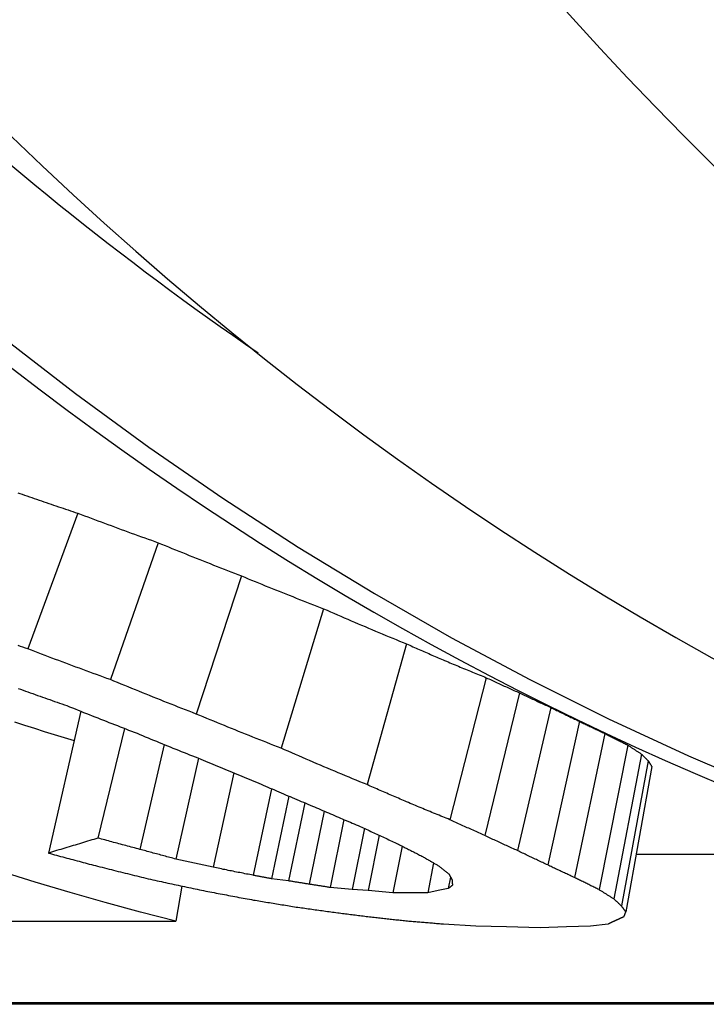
# Model space of a CAD drawing. Header units: millimetres. Extents: x 77 to 356, y 54 to 383.
# Tile 17 of 24: x 137.75 to 140.06, y 336.26 to 339.57. Entities that reach past the tile are written whole.
import ezdxf

# ---------------------------------------------------------------- set-up
doc = ezdxf.new("R2010")
doc.units = ezdxf.units.MM
doc.layers.add('Detail', color=2, linetype='Continuous')

msp = doc.modelspace()

# ---------------------------------------------------------------- linework, layer by layer
at = {"layer": 'Detail'}
for p, q in [((137.9484, 337.9074), (137.781, 337.4511)), ((138.2185, 337.8081), (138.0582, 337.348)), ((138.4983, 337.6968), (138.3464, 337.2324)), ((138.7747, 337.5862), (138.6317, 337.1177)), ((139.0534, 337.4681), (138.9206, 336.9952)), ((139.321, 337.3546), (139.199, 336.8773)), ((139.433, 337.3035), (139.3161, 336.8242)), ((137.9593, 337.2416), (137.8497, 336.7652)), ((139.5376, 337.2546), (139.426, 336.7735)), ((139.6341, 337.2079), (139.5278, 336.7251)), ((138.1055, 337.1841), (138.0164, 336.8156)), ((139.7193, 337.1672), (139.6178, 336.6828)), ((138.2391, 337.13), (138.157, 336.7777)), ((139.7968, 337.1282), (139.7001, 336.6424)), ((139.8426, 337.0979), (139.7498, 336.6109)), ((138.3544, 337.0838), (138.2781, 336.7449)), ((139.8656, 337.0751), (139.7759, 336.5873)), ((138.4727, 337.0345), (138.4034, 336.7174)), ((139.8772, 337.0562), (139.7902, 336.5676)), ((138.5996, 336.9815), (138.538, 336.6904)), ((138.6575, 336.9567), (138.5995, 336.679)), ((138.7111, 336.9341), (138.6568, 336.6716)), ((138.7767, 336.9061), (138.7266, 336.6605)), ((138.8422, 336.8781), (138.7963, 336.6496)), ((138.9116, 336.8484), (138.8706, 336.6424)), ((138.9616, 336.8249), (138.9247, 336.6389)), ((139.0381, 336.7887), (139.0073, 336.6317)), ((139.8248, 336.7614), (140.726, 336.7614)), ((139.1443, 336.7318), (139.1246, 336.6317)), ((138.6568, 336.6716), (138.5995, 336.679)), ((139.2013, 336.6846), (139.1936, 336.6461)), ((138.2984, 336.6543), (138.2785, 336.5362)), ((138.8706, 336.6424), (138.7963, 336.6496)), ((138.9247, 336.6389), (138.8706, 336.6424)), ((139.0073, 336.6317), (138.9247, 336.6389)), ((139.066, 336.6317), (139.0073, 336.6317)), ((139.1246, 336.6317), (139.066, 336.6317)), ((139.1591, 336.6389), (139.1246, 336.6317)), ((139.1936, 336.6461), (139.1591, 336.6389)), ((137.5327, 336.5362), (138.2785, 336.5362)), ((139.1776, 336.5271), (139.2858, 336.5211)), ((139.2858, 336.5211), (139.3897, 336.5182)), ((139.3897, 336.5182), (139.5027, 336.5152)), ((139.5027, 336.5152), (139.5908, 336.5182)), ((139.5908, 336.5182), (139.6712, 336.5211)), ((139.6712, 336.5211), (139.7305, 336.5271)), ((143.3606, 336.2617), (131.5587, 336.2617)), ((143.3631, 336.2569), (131.6116, 336.2569))]:
    msp.add_line(p, q, dxfattribs=at)
at = {"layer": 'Detail', "flags": 128}
for points in [[(136.9989, 339.1038), (137.2281, 338.894), (137.4616, 338.6916), (137.6994, 338.4967), (137.9412, 338.3093), (138.1869, 338.1297), (138.4363, 337.9577), (138.6892, 337.7935), (138.9454, 337.6372), (139.2048, 337.4889), (139.4672, 337.3486), (139.7324, 337.2164), (140.0003, 337.0923), (140.2706, 336.9765)], [(137.7466, 337.9759), (137.7533, 337.9738)], [(137.7533, 337.9738), (137.7614, 337.971), (137.7696, 337.9682), (137.7777, 337.9654), (137.7858, 337.9626), (137.7939, 337.9598), (137.802, 337.9571), (137.8101, 337.9543), (137.8183, 337.9515), (137.8264, 337.9487), (137.8345, 337.9459), (137.8426, 337.9432), (137.8508, 337.9404), (137.8589, 337.9376), (137.867, 337.9349), (137.8752, 337.9321), (137.8833, 337.9293), (137.8914, 337.9266), (137.8996, 337.9238), (137.9077, 337.9211), (137.9158, 337.9184), (137.924, 337.9156), (137.9321, 337.9129), (137.9402, 337.9101), (137.9484, 337.9074)], [(137.9484, 337.9074), (137.9596, 337.9032), (137.9708, 337.899), (137.9821, 337.8948), (137.9933, 337.8906), (138.0045, 337.8864), (138.0158, 337.8822), (138.027, 337.878), (138.0383, 337.8738), (138.0495, 337.8697), (138.0608, 337.8655), (138.072, 337.8613), (138.0833, 337.8572), (138.0945, 337.8531), (138.1058, 337.8489), (138.117, 337.8448), (138.1283, 337.8407), (138.1396, 337.8366), (138.1508, 337.8325), (138.1621, 337.8284), (138.1734, 337.8243), (138.1847, 337.8203), (138.196, 337.8162), (138.2072, 337.8121), (138.2185, 337.8081)], [(138.2185, 337.8081), (138.2301, 337.8033), (138.2418, 337.7986), (138.2534, 337.7938), (138.265, 337.7891), (138.2766, 337.7844), (138.2883, 337.7797), (138.2999, 337.775), (138.3116, 337.7703), (138.3232, 337.7656), (138.3349, 337.761), (138.3465, 337.7563), (138.3582, 337.7517), (138.3698, 337.747), (138.3815, 337.7424), (138.3932, 337.7378), (138.4048, 337.7332), (138.4165, 337.7286), (138.4282, 337.724), (138.4399, 337.7195), (138.4515, 337.7149), (138.4632, 337.7104), (138.4749, 337.7058), (138.4866, 337.7013), (138.4983, 337.6968)], [(138.4983, 337.6968), (138.5098, 337.692), (138.5213, 337.6873), (138.5328, 337.6826), (138.5442, 337.6779), (138.5557, 337.6732), (138.5672, 337.6685), (138.5787, 337.6638), (138.5902, 337.6592), (138.6017, 337.6545), (138.6132, 337.6499), (138.6247, 337.6453), (138.6363, 337.6407), (138.6478, 337.6361), (138.6593, 337.6315), (138.6708, 337.6269), (138.6824, 337.6223), (138.6939, 337.6178), (138.7054, 337.6132), (138.717, 337.6087), (138.7285, 337.6042), (138.7401, 337.5997), (138.7516, 337.5952), (138.7632, 337.5907), (138.7747, 337.5862)], [(138.7747, 337.5862), (138.7863, 337.5811), (138.7979, 337.5761), (138.8094, 337.571), (138.821, 337.5659), (138.8326, 337.5609), (138.8442, 337.5559), (138.8557, 337.5509), (138.8673, 337.5459), (138.8789, 337.5409), (138.8905, 337.536), (138.9021, 337.531), (138.9137, 337.5261), (138.9253, 337.5212), (138.937, 337.5163), (138.9486, 337.5114), (138.9602, 337.5065), (138.9718, 337.5017), (138.9835, 337.4968), (138.9951, 337.492), (139.0068, 337.4872), (139.0184, 337.4824), (139.0301, 337.4777), (139.0417, 337.4729), (139.0534, 337.4681)], [(137.781, 337.4511), (137.7727, 337.4539), (137.7643, 337.4567), (137.756, 337.4596), (137.7477, 337.4624)], [(139.0534, 337.4681), (139.0587, 337.4658), (139.064, 337.4634), (139.0693, 337.4611), (139.0747, 337.4587), (139.08, 337.4564), (139.0853, 337.454), (139.0906, 337.4517), (139.096, 337.4493), (139.1013, 337.447), (139.1066, 337.4447), (139.1119, 337.4423), (139.1173, 337.44), (139.1226, 337.4377), (139.1279, 337.4354), (139.1333, 337.433), (139.1386, 337.4307), (139.1439, 337.4284), (139.1493, 337.4261), (139.1546, 337.4238), (139.1599, 337.4215), (139.1653, 337.4193), (139.1706, 337.417), (139.1759, 337.4147), (139.1813, 337.4124)], [(138.0582, 337.348), (138.0466, 337.3522), (138.035, 337.3564), (138.0235, 337.3606), (138.0119, 337.3648), (138.0003, 337.3691), (137.9888, 337.3733), (137.9772, 337.3776), (137.9656, 337.3818), (137.9541, 337.3861), (137.9425, 337.3904), (137.931, 337.3947), (137.9194, 337.399), (137.9079, 337.4033), (137.8963, 337.4076), (137.8848, 337.4119), (137.8732, 337.4162), (137.8617, 337.4205), (137.8502, 337.4249), (137.8386, 337.4292), (137.8271, 337.4336), (137.8156, 337.4379), (137.804, 337.4423), (137.7925, 337.4467), (137.781, 337.4511)], [(139.1813, 337.4124), (139.1871, 337.4099), (139.1929, 337.4075), (139.1987, 337.405), (139.2045, 337.4026), (139.2103, 337.4001), (139.2162, 337.3977), (139.222, 337.3953), (139.2278, 337.3928), (139.2336, 337.3904), (139.2394, 337.388), (139.2452, 337.3856), (139.2511, 337.3832), (139.2569, 337.3808), (139.2627, 337.3784), (139.2685, 337.376), (139.2744, 337.3736), (139.2802, 337.3712), (139.286, 337.3688), (139.2919, 337.3664), (139.2977, 337.364), (139.3035, 337.3617), (139.3094, 337.3593), (139.3152, 337.3569), (139.321, 337.3546)], [(138.3464, 337.2324), (138.3343, 337.2371), (138.3223, 337.2418), (138.3102, 337.2465), (138.2982, 337.2513), (138.2862, 337.256), (138.2741, 337.2607), (138.2621, 337.2655), (138.2501, 337.2703), (138.2381, 337.275), (138.2261, 337.2798), (138.214, 337.2846), (138.202, 337.2894), (138.19, 337.2942), (138.178, 337.2991), (138.166, 337.3039), (138.154, 337.3088), (138.142, 337.3136), (138.1301, 337.3185), (138.1181, 337.3234), (138.1061, 337.3283), (138.0941, 337.3332), (138.0821, 337.3381), (138.0702, 337.343), (138.0582, 337.348)], [(139.321, 337.3546), (139.3257, 337.3524), (139.3303, 337.3502), (139.335, 337.3481), (139.3396, 337.3459), (139.3443, 337.3437), (139.349, 337.3416), (139.3536, 337.3394), (139.3583, 337.3373), (139.3629, 337.3352), (139.3676, 337.333), (139.3723, 337.3309), (139.3769, 337.3287), (139.3816, 337.3266), (139.3863, 337.3245), (139.3909, 337.3224), (139.3956, 337.3203), (139.4003, 337.3181), (139.4049, 337.316), (139.4096, 337.3139), (139.4143, 337.3118), (139.419, 337.3097), (139.4236, 337.3076), (139.4283, 337.3055), (139.433, 337.3035)], [(137.7482, 337.3185), (137.7564, 337.3156), (137.7645, 337.3127), (137.7727, 337.3098), (137.7809, 337.3069), (137.789, 337.3039), (137.7972, 337.301), (137.8054, 337.2981), (137.8135, 337.2952), (137.8217, 337.2923), (137.8299, 337.2894), (137.838, 337.2866), (137.8462, 337.2837), (137.8544, 337.2808), (137.8626, 337.2779), (137.8708, 337.275), (137.8789, 337.2722), (137.8871, 337.2693), (137.8953, 337.2665), (137.9035, 337.2636), (137.9117, 337.2607)], [(139.433, 337.3035), (139.4373, 337.3014), (139.4417, 337.2993), (139.446, 337.2972), (139.4504, 337.2952), (139.4547, 337.2931), (139.4591, 337.291), (139.4634, 337.289), (139.4678, 337.2869), (139.4722, 337.2849), (139.4765, 337.2828), (139.4809, 337.2808), (139.4852, 337.2787), (139.4896, 337.2767), (139.4939, 337.2747), (139.4983, 337.2726), (139.5027, 337.2706), (139.507, 337.2686), (139.5114, 337.2666), (139.5158, 337.2646), (139.5201, 337.2626), (139.5245, 337.2606), (139.5289, 337.2586), (139.5332, 337.2566), (139.5376, 337.2546)], [(137.9117, 337.2607), (137.9211, 337.2569), (137.9305, 337.2531), (137.9399, 337.2494), (137.9494, 337.2456), (137.9588, 337.2418), (137.9682, 337.238), (137.9777, 337.2343), (137.9871, 337.2305), (137.9966, 337.2268), (138.006, 337.223), (138.0155, 337.2193), (138.0249, 337.2156), (138.0344, 337.2119), (138.0438, 337.2082), (138.0533, 337.2045), (138.0627, 337.2008), (138.0722, 337.1971), (138.0816, 337.1934), (138.0911, 337.1897), (138.1006, 337.186), (138.11, 337.1824), (138.1195, 337.1787), (138.129, 337.1751), (138.1385, 337.1714)], [(138.6317, 337.1177), (138.6197, 337.1224), (138.6078, 337.127), (138.5959, 337.1317), (138.584, 337.1364), (138.5721, 337.1411), (138.5601, 337.1458), (138.5482, 337.1505), (138.5363, 337.1552), (138.5244, 337.1599), (138.5125, 337.1647), (138.5006, 337.1694), (138.4888, 337.1742), (138.4769, 337.179), (138.465, 337.1838), (138.4531, 337.1886), (138.4412, 337.1934), (138.4294, 337.1983), (138.4175, 337.2031), (138.4056, 337.208), (138.3938, 337.2128), (138.3819, 337.2177), (138.3701, 337.2226), (138.3582, 337.2275), (138.3464, 337.2324)], [(139.5376, 337.2546), (139.5416, 337.2526), (139.5456, 337.2506), (139.5496, 337.2486), (139.5537, 337.2466), (139.5577, 337.2447), (139.5617, 337.2427), (139.5657, 337.2407), (139.5697, 337.2388), (139.5737, 337.2368), (139.5778, 337.2348), (139.5818, 337.2329), (139.5858, 337.231), (139.5898, 337.229), (139.5939, 337.2271), (139.5979, 337.2251), (139.6019, 337.2232), (139.6059, 337.2213), (139.61, 337.2194), (139.614, 337.2174), (139.618, 337.2155), (139.6221, 337.2136), (139.6261, 337.2117), (139.6301, 337.2098), (139.6341, 337.2079)], [(137.7357, 337.2062), (137.7691, 337.1954), (137.8026, 337.1847), (137.8361, 337.1741), (137.8696, 337.1636), (137.9031, 337.1533), (137.9367, 337.1431)], [(139.6341, 337.2079), (139.6377, 337.2062), (139.6412, 337.2044), (139.6448, 337.2027), (139.6483, 337.201), (139.6519, 337.1993), (139.6554, 337.1976), (139.659, 337.1958), (139.6625, 337.1941), (139.666, 337.1924), (139.6696, 337.1907), (139.6731, 337.189), (139.6767, 337.1873), (139.6802, 337.1856), (139.6838, 337.1839), (139.6873, 337.1822), (139.6909, 337.1806), (139.6944, 337.1789), (139.698, 337.1772), (139.7016, 337.1755), (139.7051, 337.1739), (139.7087, 337.1722), (139.7122, 337.1705), (139.7158, 337.1689), (139.7193, 337.1672)], [(138.1385, 337.1714), (138.1477, 337.1676), (138.157, 337.1637), (138.1663, 337.1599), (138.1755, 337.156), (138.1848, 337.1522), (138.1941, 337.1484), (138.2034, 337.1446), (138.2127, 337.1408), (138.222, 337.137), (138.2312, 337.1332), (138.2405, 337.1294), (138.2498, 337.1257), (138.2591, 337.1219), (138.2684, 337.1181), (138.2777, 337.1144), (138.287, 337.1107), (138.2963, 337.1069), (138.3056, 337.1032), (138.3149, 337.0995), (138.3243, 337.0958), (138.3336, 337.0921), (138.3429, 337.0884), (138.3522, 337.0847), (138.3615, 337.081)], [(139.7193, 337.1672), (139.7226, 337.1655), (139.7258, 337.1639), (139.729, 337.1622), (139.7322, 337.1606), (139.7354, 337.1589), (139.7387, 337.1573), (139.7419, 337.1556), (139.7451, 337.154), (139.7483, 337.1524), (139.7516, 337.1507), (139.7548, 337.1491), (139.758, 337.1475), (139.7612, 337.1459), (139.7645, 337.1442), (139.7677, 337.1426), (139.7709, 337.141), (139.7742, 337.1394), (139.7774, 337.1378), (139.7806, 337.1362), (139.7839, 337.1346), (139.7871, 337.133), (139.7903, 337.1314), (139.7936, 337.1298), (139.7968, 337.1282)], [(139.7968, 337.1282), (139.7987, 337.127), (139.8006, 337.1257), (139.8025, 337.1244), (139.8044, 337.1231), (139.8063, 337.1218), (139.8082, 337.1205), (139.8101, 337.1193), (139.812, 337.118), (139.8139, 337.1167), (139.8158, 337.1155), (139.8177, 337.1142), (139.8197, 337.1129), (139.8216, 337.1117), (139.8235, 337.1104), (139.8254, 337.1091), (139.8273, 337.1079), (139.8292, 337.1066), (139.8311, 337.1054), (139.833, 337.1041), (139.8349, 337.1029), (139.8368, 337.1016), (139.8387, 337.1004), (139.8406, 337.0992), (139.8426, 337.0979)], [(138.9206, 336.9952), (138.9085, 337.0001), (138.8964, 337.005), (138.8843, 337.01), (138.8722, 337.015), (138.8602, 337.0199), (138.8481, 337.025), (138.836, 337.03), (138.824, 337.035), (138.8119, 337.0401), (138.7999, 337.0451), (138.7878, 337.0502), (138.7758, 337.0553), (138.7638, 337.0604), (138.7517, 337.0656), (138.7397, 337.0707), (138.7277, 337.0759), (138.7157, 337.081), (138.7036, 337.0862), (138.6916, 337.0914), (138.6796, 337.0967), (138.6676, 337.1019), (138.6556, 337.1072), (138.6437, 337.1124), (138.6317, 337.1177)], [(139.8426, 337.0979), (139.8435, 337.097), (139.8445, 337.096), (139.8454, 337.095), (139.8464, 337.0941), (139.8473, 337.0931), (139.8483, 337.0922), (139.8493, 337.0912), (139.8502, 337.0902), (139.8512, 337.0893), (139.8521, 337.0883), (139.8531, 337.0874), (139.854, 337.0864), (139.855, 337.0855), (139.856, 337.0845), (139.8569, 337.0836), (139.8579, 337.0826), (139.8588, 337.0817), (139.8598, 337.0808), (139.8608, 337.0798), (139.8617, 337.0789), (139.8627, 337.0779), (139.8637, 337.077), (139.8646, 337.0761), (139.8656, 337.0751)], [(138.3615, 337.081), (138.3696, 337.0776), (138.3778, 337.0741), (138.3859, 337.0707), (138.394, 337.0673), (138.4021, 337.0638), (138.4102, 337.0604), (138.4184, 337.057), (138.4265, 337.0536), (138.4346, 337.0502), (138.4427, 337.0469), (138.4509, 337.0435), (138.459, 337.0401), (138.4672, 337.0367), (138.4753, 337.0334), (138.4834, 337.03), (138.4916, 337.0267), (138.4997, 337.0234), (138.5079, 337.02), (138.516, 337.0167), (138.5242, 337.0134), (138.5323, 337.0101), (138.5405, 337.0068), (138.5486, 337.0035), (138.5568, 337.0002)], [(139.8656, 337.0751), (139.8661, 337.0743), (139.8665, 337.0735), (139.867, 337.0727), (139.8675, 337.0719), (139.868, 337.0711), (139.8685, 337.0703), (139.869, 337.0695), (139.8695, 337.0688), (139.8699, 337.068), (139.8704, 337.0672), (139.8709, 337.0664), (139.8714, 337.0656), (139.8719, 337.0648), (139.8724, 337.064), (139.8729, 337.0632), (139.8733, 337.0624), (139.8738, 337.0616), (139.8743, 337.0609), (139.8748, 337.0601), (139.8753, 337.0593), (139.8758, 337.0585), (139.8763, 337.0577), (139.8767, 337.0569), (139.8772, 337.0562)], [(138.5568, 337.0002), (138.5643, 336.9969), (138.5718, 336.9936), (138.5793, 336.9904), (138.5868, 336.9871), (138.5943, 336.9838), (138.6018, 336.9806), (138.6093, 336.9773), (138.6168, 336.9741), (138.6243, 336.9709), (138.6318, 336.9676), (138.6393, 336.9644), (138.6468, 336.9612), (138.6544, 336.958), (138.6619, 336.9548), (138.6694, 336.9516), (138.6769, 336.9484), (138.6845, 336.9453), (138.692, 336.9421), (138.6995, 336.9389), (138.707, 336.9358), (138.7146, 336.9326), (138.7221, 336.9295), (138.7296, 336.9264), (138.7372, 336.9233)], [(139.0536, 336.9373), (139.0481, 336.9397), (139.0425, 336.942), (139.037, 336.9444), (139.0314, 336.9468), (139.0259, 336.9492), (139.0203, 336.9516), (139.0148, 336.9539), (139.0092, 336.9563), (139.0037, 336.9587), (138.9981, 336.9611), (138.9926, 336.9635), (138.987, 336.966), (138.9815, 336.9684), (138.9759, 336.9708), (138.9704, 336.9732), (138.9649, 336.9756), (138.9593, 336.9781), (138.9538, 336.9805), (138.9482, 336.9829), (138.9427, 336.9854), (138.9372, 336.9878), (138.9316, 336.9903), (138.9261, 336.9927), (138.9206, 336.9952)], [(139.199, 336.8773), (139.1929, 336.8797), (139.1868, 336.8822), (139.1808, 336.8847), (139.1747, 336.8871), (139.1686, 336.8896), (139.1626, 336.892), (139.1565, 336.8945), (139.1504, 336.897), (139.1444, 336.8995), (139.1383, 336.902), (139.1323, 336.9045), (139.1262, 336.907), (139.1202, 336.9095), (139.1141, 336.912), (139.1081, 336.9145), (139.102, 336.917), (139.0959, 336.9195), (139.0899, 336.9221), (139.0839, 336.9246), (139.0778, 336.9271), (139.0718, 336.9297), (139.0657, 336.9322), (139.0597, 336.9348), (139.0536, 336.9373)], [(138.7372, 336.9233), (138.7439, 336.9203), (138.7505, 336.9174), (138.7572, 336.9145), (138.7639, 336.9116), (138.7706, 336.9087), (138.7773, 336.9058), (138.784, 336.903), (138.7907, 336.9001), (138.7973, 336.8972), (138.804, 336.8943), (138.8107, 336.8915), (138.8174, 336.8886), (138.8241, 336.8858), (138.8308, 336.883), (138.8375, 336.8801), (138.8442, 336.8773), (138.8509, 336.8745), (138.8577, 336.8717), (138.8644, 336.8689), (138.8711, 336.8661), (138.8778, 336.8633), (138.8845, 336.8605), (138.8912, 336.8577), (138.8979, 336.8549)], [(139.3161, 336.8242), (139.3113, 336.8264), (139.3064, 336.8286), (139.3015, 336.8307), (139.2966, 336.8329), (139.2917, 336.8351), (139.2868, 336.8373), (139.2819, 336.8395), (139.277, 336.8417), (139.2721, 336.8439), (139.2673, 336.8461), (139.2624, 336.8483), (139.2575, 336.8505), (139.2526, 336.8527), (139.2477, 336.8549), (139.2428, 336.8571), (139.238, 336.8594), (139.2331, 336.8616), (139.2282, 336.8638), (139.2233, 336.8661), (139.2185, 336.8683), (139.2136, 336.8705), (139.2087, 336.8728), (139.2038, 336.875), (139.199, 336.8773)], [(138.8979, 336.8549), (138.903, 336.8525), (138.908, 336.8501), (138.913, 336.8477), (138.918, 336.8454), (138.9231, 336.843), (138.9281, 336.8406), (138.9331, 336.8382), (138.9382, 336.8359), (138.9432, 336.8335), (138.9482, 336.8311), (138.9533, 336.8288), (138.9583, 336.8265), (138.9633, 336.8241), (138.9684, 336.8218), (138.9734, 336.8194), (138.9785, 336.8171), (138.9835, 336.8148), (138.9885, 336.8125), (138.9936, 336.8102), (138.9986, 336.8078), (139.0037, 336.8055), (139.0087, 336.8032), (139.0138, 336.8009), (139.0188, 336.7987)], [(138.0164, 336.8156), (138.0094, 336.8134), (138.0025, 336.8113), (137.9955, 336.8092), (137.9886, 336.807), (137.9816, 336.8049), (137.9747, 336.8028), (137.9677, 336.8007), (137.9608, 336.7985), (137.9538, 336.7964), (137.9469, 336.7943), (137.9399, 336.7922), (137.933, 336.7901), (137.926, 336.788), (137.9191, 336.7859), (137.9122, 336.7838), (137.9052, 336.7818), (137.8983, 336.7797), (137.8913, 336.7776), (137.8844, 336.7755), (137.8775, 336.7735), (137.8705, 336.7714), (137.8636, 336.7693), (137.8567, 336.7673), (137.8497, 336.7652)], [(138.157, 336.7777), (138.1512, 336.7793), (138.1453, 336.7808), (138.1394, 336.7824), (138.1336, 336.7839), (138.1277, 336.7855), (138.1218, 336.7871), (138.116, 336.7886), (138.1101, 336.7902), (138.1043, 336.7918), (138.0984, 336.7933), (138.0925, 336.7949), (138.0867, 336.7965), (138.0808, 336.7981), (138.075, 336.7997), (138.0691, 336.8012), (138.0632, 336.8028), (138.0574, 336.8044), (138.0515, 336.806), (138.0457, 336.8076), (138.0398, 336.8092), (138.034, 336.8108), (138.0281, 336.8124), (138.0223, 336.814), (138.0164, 336.8156)], [(139.0188, 336.7987), (139.0226, 336.7967), (139.0263, 336.7948), (139.03, 336.7928), (139.0338, 336.7909), (139.0375, 336.789), (139.0412, 336.7871), (139.045, 336.7851), (139.0487, 336.7832), (139.0524, 336.7813), (139.0562, 336.7794), (139.0599, 336.7775), (139.0636, 336.7756), (139.0674, 336.7737), (139.0711, 336.7718), (139.0749, 336.7699), (139.0786, 336.768), (139.0824, 336.7661), (139.0861, 336.7643), (139.0898, 336.7624), (139.0936, 336.7605), (139.0973, 336.7586), (139.1011, 336.7568), (139.1048, 336.7549), (139.1086, 336.753)], [(139.426, 336.7735), (139.4214, 336.7756), (139.4168, 336.7776), (139.4122, 336.7797), (139.4076, 336.7818), (139.403, 336.7839), (139.3985, 336.786), (139.3939, 336.7881), (139.3893, 336.7901), (139.3847, 336.7922), (139.3801, 336.7944), (139.3756, 336.7965), (139.371, 336.7986), (139.3664, 336.8007), (139.3618, 336.8028), (139.3573, 336.8049), (139.3527, 336.8071), (139.3481, 336.8092), (139.3435, 336.8113), (139.339, 336.8135), (139.3344, 336.8156), (139.3298, 336.8178), (139.3253, 336.8199), (139.3207, 336.8221), (139.3161, 336.8242)], [(137.8497, 336.7652), (137.8566, 336.7634), (137.8635, 336.7615), (137.8703, 336.7596), (137.8772, 336.7578), (137.8841, 336.7559), (137.891, 336.754), (137.8978, 336.7522), (137.9047, 336.7503), (137.9116, 336.7485), (137.9185, 336.7466), (137.9253, 336.7448), (137.9322, 336.743), (137.9391, 336.7411), (137.946, 336.7393), (137.9529, 336.7375), (137.9597, 336.7357), (137.9666, 336.7338), (137.9735, 336.732), (137.9804, 336.7302), (137.9873, 336.7284), (137.9942, 336.7266), (138.0011, 336.7248), (138.0079, 336.723), (138.0148, 336.7212)], [(138.2781, 336.7449), (138.273, 336.7463), (138.268, 336.7476), (138.2629, 336.749), (138.2579, 336.7503), (138.2529, 336.7517), (138.2478, 336.753), (138.2428, 336.7544), (138.2377, 336.7558), (138.2327, 336.7571), (138.2276, 336.7585), (138.2226, 336.7598), (138.2175, 336.7612), (138.2125, 336.7626), (138.2074, 336.7639), (138.2024, 336.7653), (138.1974, 336.7667), (138.1923, 336.7681), (138.1873, 336.7694), (138.1822, 336.7708), (138.1772, 336.7722), (138.1722, 336.7736), (138.1671, 336.775), (138.1621, 336.7763), (138.157, 336.7777)], [(139.5278, 336.7251), (139.5235, 336.727), (139.5193, 336.729), (139.515, 336.731), (139.5108, 336.733), (139.5065, 336.735), (139.5023, 336.737), (139.498, 336.7389), (139.4938, 336.7409), (139.4895, 336.743), (139.4853, 336.745), (139.481, 336.747), (139.4768, 336.749), (139.4726, 336.751), (139.4683, 336.753), (139.4641, 336.7551), (139.4598, 336.7571), (139.4556, 336.7591), (139.4514, 336.7612), (139.4471, 336.7632), (139.4429, 336.7653), (139.4387, 336.7673), (139.4344, 336.7694), (139.4302, 336.7714), (139.426, 336.7735)], [(138.4034, 336.7174), (138.3982, 336.7185), (138.393, 336.7196), (138.3878, 336.7208), (138.3825, 336.7219), (138.3773, 336.723), (138.3721, 336.7242), (138.3669, 336.7253), (138.3616, 336.7265), (138.3564, 336.7276), (138.3512, 336.7288), (138.346, 336.7299), (138.3407, 336.7311), (138.3355, 336.7322), (138.3303, 336.7334), (138.3251, 336.7345), (138.3199, 336.7357), (138.3146, 336.7368), (138.3094, 336.738), (138.3042, 336.7391), (138.299, 336.7403), (138.2938, 336.7415), (138.2885, 336.7426), (138.2833, 336.7438), (138.2781, 336.7449)], [(139.1086, 336.753), (139.1108, 336.7517), (139.1131, 336.7504), (139.1153, 336.749), (139.1175, 336.7477), (139.1198, 336.7463), (139.122, 336.745), (139.1243, 336.7436), (139.1265, 336.7423), (139.1287, 336.741), (139.131, 336.7397), (139.1332, 336.7383), (139.1355, 336.737), (139.1377, 336.7357), (139.14, 336.7343), (139.1422, 336.733), (139.1444, 336.7317), (139.1467, 336.7304), (139.1489, 336.7291), (139.1512, 336.7277), (139.1534, 336.7264), (139.1557, 336.7251), (139.1579, 336.7238), (139.1602, 336.7225), (139.1624, 336.7212)], [(138.2785, 336.5362), (138.1597, 336.5668), (138.0411, 336.5989), (137.9229, 336.6326), (137.805, 336.6679), (137.6874, 336.7046)], [(138.0148, 336.7212), (138.0226, 336.7192), (138.0303, 336.7173), (138.0381, 336.7153), (138.0458, 336.7134), (138.0536, 336.7114), (138.0613, 336.7095), (138.0691, 336.7076), (138.0768, 336.7056), (138.0846, 336.7037), (138.0923, 336.7018), (138.1001, 336.6999), (138.1078, 336.698), (138.1156, 336.696), (138.1233, 336.6941), (138.1311, 336.6922), (138.1388, 336.6903), (138.1466, 336.6884), (138.1543, 336.6866), (138.1621, 336.6847), (138.1699, 336.6828), (138.1776, 336.6809), (138.1854, 336.679), (138.1932, 336.6772), (138.2009, 336.6753)], [(138.538, 336.6904), (138.5324, 336.6915), (138.5268, 336.6926), (138.5212, 336.6937), (138.5156, 336.6948), (138.51, 336.6959), (138.5044, 336.6971), (138.4987, 336.6982), (138.4931, 336.6993), (138.4875, 336.7004), (138.4819, 336.7015), (138.4763, 336.7026), (138.4707, 336.7038), (138.4651, 336.7049), (138.4595, 336.706), (138.4539, 336.7071), (138.4483, 336.7083), (138.4427, 336.7094), (138.4371, 336.7105), (138.4315, 336.7117), (138.4259, 336.7128), (138.4203, 336.7139), (138.4147, 336.7151), (138.4091, 336.7162), (138.4034, 336.7174)], [(139.1624, 336.7212), (139.1638, 336.7201), (139.1652, 336.7189), (139.1667, 336.7178), (139.1681, 336.7166), (139.1695, 336.7155), (139.1709, 336.7144), (139.1723, 336.7132), (139.1737, 336.7121), (139.1751, 336.711), (139.1766, 336.7098), (139.178, 336.7087), (139.1794, 336.7076), (139.1808, 336.7064), (139.1822, 336.7053), (139.1836, 336.7042), (139.1851, 336.7031), (139.1865, 336.7019), (139.1879, 336.7008), (139.1893, 336.6997), (139.1907, 336.6986), (139.1922, 336.6975), (139.1936, 336.6964), (139.195, 336.6952), (139.1964, 336.6941)], [(139.1964, 336.6941), (139.1968, 336.6933), (139.1972, 336.6925), (139.1976, 336.6918), (139.198, 336.691), (139.1984, 336.6902), (139.1988, 336.6894), (139.1992, 336.6886), (139.1996, 336.6878), (139.2, 336.687), (139.2004, 336.6862), (139.2008, 336.6855), (139.2012, 336.6847), (139.2016, 336.6839), (139.202, 336.6831), (139.2025, 336.6823), (139.2029, 336.6815), (139.2033, 336.6808), (139.2037, 336.68), (139.2041, 336.6792), (139.2045, 336.6784), (139.2049, 336.6776), (139.2053, 336.6769), (139.2057, 336.6761), (139.2061, 336.6753)], [(139.6178, 336.6828), (139.614, 336.6845), (139.6103, 336.6863), (139.6065, 336.688), (139.6027, 336.6897), (139.599, 336.6915), (139.5952, 336.6932), (139.5915, 336.6949), (139.5877, 336.6967), (139.584, 336.6984), (139.5802, 336.7002), (139.5765, 336.7019), (139.5727, 336.7037), (139.569, 336.7055), (139.5652, 336.7072), (139.5615, 336.709), (139.5577, 336.7108), (139.554, 336.7125), (139.5502, 336.7143), (139.5465, 336.7161), (139.5427, 336.7179), (139.539, 336.7197), (139.5353, 336.7215), (139.5315, 336.7233), (139.5278, 336.7251)], [(138.2009, 336.6753), (138.208, 336.6738), (138.2151, 336.6722), (138.2222, 336.6707), (138.2293, 336.6691), (138.2364, 336.6676), (138.2435, 336.666), (138.2506, 336.6645), (138.2577, 336.663), (138.2648, 336.6614), (138.272, 336.6599), (138.2791, 336.6584), (138.2862, 336.6569), (138.2933, 336.6554), (138.3004, 336.6539), (138.3075, 336.6523), (138.3146, 336.6508), (138.3217, 336.6493), (138.3288, 336.6478), (138.3359, 336.6463), (138.343, 336.6448), (138.3502, 336.6433), (138.3573, 336.6418), (138.3644, 336.6404), (138.3715, 336.6389)], [(138.5995, 336.679), (138.597, 336.6794), (138.5944, 336.6799), (138.5918, 336.6804), (138.5893, 336.6809), (138.5867, 336.6813), (138.5841, 336.6818), (138.5816, 336.6823), (138.579, 336.6828), (138.5765, 336.6832), (138.5739, 336.6837), (138.5713, 336.6842), (138.5688, 336.6847), (138.5662, 336.6851), (138.5636, 336.6856), (138.5611, 336.6861), (138.5585, 336.6866), (138.556, 336.687), (138.5534, 336.6875), (138.5508, 336.688), (138.5483, 336.6885), (138.5457, 336.689), (138.5431, 336.6894), (138.5406, 336.6899), (138.538, 336.6904)], [(138.7266, 336.6605), (138.7237, 336.6609), (138.7208, 336.6614), (138.7179, 336.6619), (138.715, 336.6623), (138.7121, 336.6628), (138.7092, 336.6633), (138.7063, 336.6637), (138.7034, 336.6642), (138.7004, 336.6646), (138.6975, 336.6651), (138.6946, 336.6656), (138.6917, 336.666), (138.6888, 336.6665), (138.6859, 336.667), (138.683, 336.6674), (138.6801, 336.6679), (138.6772, 336.6684), (138.6743, 336.6688), (138.6714, 336.6693), (138.6685, 336.6698), (138.6656, 336.6702), (138.6626, 336.6707), (138.6597, 336.6712), (138.6568, 336.6716)], [(139.2061, 336.6753), (139.2062, 336.6745), (139.2062, 336.6738), (139.2063, 336.673), (139.2063, 336.6722), (139.2064, 336.6714), (139.2065, 336.6707), (139.2065, 336.6699), (139.2066, 336.6691), (139.2066, 336.6683), (139.2067, 336.6676), (139.2068, 336.6668), (139.2068, 336.666), (139.2069, 336.6653), (139.207, 336.6645), (139.207, 336.6637), (139.2071, 336.663), (139.2072, 336.6622), (139.2072, 336.6614), (139.2073, 336.6607), (139.2073, 336.6599), (139.2074, 336.6592), (139.2075, 336.6584), (139.2075, 336.6576), (139.2076, 336.6569)], [(139.7001, 336.6424), (139.6966, 336.644), (139.6932, 336.6457), (139.6898, 336.6473), (139.6863, 336.649), (139.6829, 336.6506), (139.6795, 336.6523), (139.676, 336.654), (139.6726, 336.6556), (139.6692, 336.6573), (139.6657, 336.659), (139.6623, 336.6607), (139.6589, 336.6624), (139.6554, 336.664), (139.652, 336.6657), (139.6486, 336.6674), (139.6452, 336.6691), (139.6417, 336.6708), (139.6383, 336.6725), (139.6349, 336.6742), (139.6315, 336.6759), (139.628, 336.6777), (139.6246, 336.6794), (139.6212, 336.6811), (139.6178, 336.6828)], [(138.3715, 336.6389), (138.3785, 336.6375), (138.3855, 336.6362), (138.3924, 336.6349), (138.3994, 336.6335), (138.4064, 336.6322), (138.4134, 336.6309), (138.4204, 336.6296), (138.4273, 336.6282), (138.4343, 336.6269), (138.4413, 336.6256), (138.4483, 336.6243), (138.4553, 336.623), (138.4622, 336.6217), (138.4692, 336.6204), (138.4762, 336.6191), (138.4832, 336.6178), (138.4902, 336.6164), (138.4972, 336.6152), (138.5041, 336.6139), (138.5111, 336.6126), (138.5181, 336.6113), (138.5251, 336.61), (138.5321, 336.6087), (138.5391, 336.6074)], [(138.7963, 336.6496), (138.7934, 336.65), (138.7905, 336.6505), (138.7876, 336.651), (138.7847, 336.6514), (138.7818, 336.6519), (138.7789, 336.6523), (138.776, 336.6528), (138.7731, 336.6532), (138.7702, 336.6537), (138.7673, 336.6541), (138.7644, 336.6546), (138.7615, 336.655), (138.7586, 336.6555), (138.7557, 336.6559), (138.7527, 336.6564), (138.7498, 336.6568), (138.7469, 336.6573), (138.744, 336.6577), (138.7411, 336.6582), (138.7382, 336.6587), (138.7353, 336.6591), (138.7324, 336.6596), (138.7295, 336.66), (138.7266, 336.6605)], [(139.2076, 336.6569), (139.207, 336.6564), (139.2064, 336.656), (139.2058, 336.6555), (139.2053, 336.6551), (139.2047, 336.6546), (139.2041, 336.6542), (139.2035, 336.6537), (139.2029, 336.6533), (139.2023, 336.6528), (139.2017, 336.6524), (139.2012, 336.6519), (139.2006, 336.6514), (139.2, 336.651), (139.1994, 336.6505), (139.1988, 336.6501), (139.1982, 336.6496), (139.1977, 336.6492), (139.1971, 336.6487), (139.1965, 336.6483), (139.1959, 336.6478), (139.1953, 336.6474), (139.1947, 336.6469), (139.1941, 336.6465), (139.1936, 336.6461)], [(139.7498, 336.6109), (139.7477, 336.6122), (139.7456, 336.6135), (139.7436, 336.6148), (139.7415, 336.6161), (139.7394, 336.6174), (139.7373, 336.6187), (139.7353, 336.62), (139.7332, 336.6213), (139.7311, 336.6226), (139.729, 336.6239), (139.727, 336.6252), (139.7249, 336.6265), (139.7228, 336.6278), (139.7208, 336.6291), (139.7187, 336.6304), (139.7166, 336.6317), (139.7146, 336.6331), (139.7125, 336.6344), (139.7104, 336.6357), (139.7083, 336.637), (139.7063, 336.6384), (139.7042, 336.6397), (139.7021, 336.641), (139.7001, 336.6424)], [(138.5391, 336.6074), (138.5451, 336.6064), (138.551, 336.6054), (138.557, 336.6044), (138.563, 336.6034), (138.569, 336.6024), (138.5749, 336.6015), (138.5809, 336.6005), (138.5869, 336.5995), (138.5929, 336.5985), (138.5989, 336.5975), (138.6048, 336.5965), (138.6108, 336.5955), (138.6168, 336.5946), (138.6228, 336.5936), (138.6287, 336.5926), (138.6347, 336.5916), (138.6407, 336.5907), (138.6467, 336.5897), (138.6527, 336.5887), (138.6587, 336.5877), (138.6646, 336.5868), (138.6706, 336.5858), (138.6766, 336.5848), (138.6826, 336.5839)], [(139.7759, 336.5873), (139.7748, 336.5882), (139.7737, 336.5892), (139.7726, 336.5902), (139.7715, 336.5912), (139.7705, 336.5921), (139.7694, 336.5931), (139.7683, 336.5941), (139.7672, 336.5951), (139.7661, 336.596), (139.765, 336.597), (139.7639, 336.598), (139.7628, 336.599), (139.7617, 336.6), (139.7607, 336.601), (139.7596, 336.602), (139.7585, 336.6029), (139.7574, 336.6039), (139.7563, 336.6049), (139.7552, 336.6059), (139.7541, 336.6069), (139.753, 336.6079), (139.752, 336.6089), (139.7509, 336.6099), (139.7498, 336.6109)], [(138.6826, 336.5839), (138.6884, 336.5831), (138.6942, 336.5822), (138.7, 336.5814), (138.7058, 336.5806), (138.7116, 336.5798), (138.7174, 336.579), (138.7232, 336.5781), (138.7291, 336.5773), (138.7349, 336.5765), (138.7407, 336.5757), (138.7465, 336.5749), (138.7523, 336.5741), (138.7581, 336.5733), (138.7639, 336.5725), (138.7697, 336.5717), (138.7755, 336.5708), (138.7814, 336.57), (138.7872, 336.5692), (138.793, 336.5684), (138.7988, 336.5676), (138.8046, 336.5668), (138.8104, 336.566), (138.8162, 336.5652), (138.822, 336.5644)], [(138.822, 336.5644), (138.8274, 336.5638), (138.8327, 336.5631), (138.838, 336.5624), (138.8434, 336.5618), (138.8487, 336.5611), (138.854, 336.5604), (138.8594, 336.5598), (138.8647, 336.5591), (138.87, 336.5584), (138.8754, 336.5578), (138.8807, 336.5571), (138.886, 336.5565), (138.8913, 336.5558), (138.8967, 336.5551), (138.902, 336.5545), (138.9073, 336.5538), (138.9127, 336.5532), (138.918, 336.5525), (138.9233, 336.5519), (138.9287, 336.5512), (138.934, 336.5506), (138.9393, 336.5499), (138.9447, 336.5493), (138.95, 336.5486)], [(139.7902, 336.5676), (139.7896, 336.5684), (139.789, 336.5692), (139.7884, 336.57), (139.7878, 336.5708), (139.7872, 336.5716), (139.7866, 336.5724), (139.786, 336.5733), (139.7854, 336.5741), (139.7848, 336.5749), (139.7842, 336.5757), (139.7836, 336.5765), (139.7831, 336.5774), (139.7825, 336.5782), (139.7819, 336.579), (139.7813, 336.5798), (139.7807, 336.5806), (139.7801, 336.5815), (139.7795, 336.5823), (139.7789, 336.5831), (139.7783, 336.5839), (139.7777, 336.5848), (139.7771, 336.5856), (139.7765, 336.5864), (139.7759, 336.5873)], [(139.784, 336.5517), (139.7842, 336.5523), (139.7845, 336.553), (139.7848, 336.5537), (139.785, 336.5543), (139.7853, 336.555), (139.7855, 336.5556), (139.7858, 336.5563), (139.7861, 336.5569), (139.7863, 336.5576), (139.7866, 336.5583), (139.7868, 336.5589), (139.7871, 336.5596), (139.7874, 336.5602), (139.7876, 336.5609), (139.7879, 336.5616), (139.7881, 336.5622), (139.7884, 336.5629), (139.7887, 336.5636), (139.7889, 336.5642), (139.7892, 336.5649), (139.7894, 336.5656), (139.7897, 336.5662), (139.79, 336.5669), (139.7902, 336.5676)], [(138.95, 336.5486), (138.9548, 336.5481), (138.9596, 336.5476), (138.9645, 336.547), (138.9693, 336.5465), (138.9741, 336.546), (138.9789, 336.5455), (138.9837, 336.545), (138.9886, 336.5444), (138.9934, 336.5439), (138.9982, 336.5434), (139.003, 336.5429), (139.0078, 336.5424), (139.0127, 336.5419), (139.0175, 336.5413), (139.0223, 336.5408), (139.0271, 336.5403), (139.032, 336.5398), (139.0368, 336.5393), (139.0416, 336.5388), (139.0464, 336.5383), (139.0512, 336.5377), (139.0561, 336.5372), (139.0609, 336.5367), (139.0657, 336.5362)], [(139.0657, 336.5362), (139.0704, 336.5358), (139.075, 336.5355), (139.0797, 336.5351), (139.0844, 336.5347), (139.089, 336.5343), (139.0937, 336.5339), (139.0983, 336.5336), (139.103, 336.5332), (139.1077, 336.5328), (139.1123, 336.5324), (139.117, 336.532), (139.1217, 336.5317), (139.1263, 336.5313), (139.131, 336.5309), (139.1356, 336.5305), (139.1403, 336.5302), (139.145, 336.5298), (139.1496, 336.5294), (139.1543, 336.529), (139.1589, 336.5286), (139.1636, 336.5283), (139.1683, 336.5279), (139.1729, 336.5275), (139.1776, 336.5271)], [(139.7305, 336.5271), (139.7316, 336.5276), (139.7327, 336.5282), (139.7338, 336.5287), (139.7348, 336.5292), (139.7359, 336.5297), (139.737, 336.5302), (139.7381, 336.5307), (139.7392, 336.5312), (139.7403, 336.5317), (139.7414, 336.5322), (139.7425, 336.5327), (139.7436, 336.5332), (139.7447, 336.5337), (139.7458, 336.5342), (139.7469, 336.5347), (139.748, 336.5353), (139.7491, 336.5358), (139.7502, 336.5363), (139.7513, 336.5368), (139.7524, 336.5373), (139.7535, 336.5378), (139.7546, 336.5383), (139.7557, 336.5388), (139.7568, 336.5393)], [(139.7568, 336.5393), (139.7579, 336.5399), (139.7591, 336.5404), (139.7602, 336.5409), (139.7613, 336.5414), (139.7625, 336.5419), (139.7636, 336.5424), (139.7647, 336.5429), (139.7659, 336.5434), (139.767, 336.5439), (139.7681, 336.5445), (139.7693, 336.545), (139.7704, 336.5455), (139.7715, 336.546), (139.7726, 336.5465), (139.7738, 336.547), (139.7749, 336.5475), (139.776, 336.5481), (139.7772, 336.5486), (139.7783, 336.5491), (139.7794, 336.5496), (139.7806, 336.5501), (139.7817, 336.5507), (139.7829, 336.5512), (139.784, 336.5517)]]:
    msp.add_lwpolyline(points, dxfattribs=at)
at = {"layer": 'Detail'}
for centre, major_axis, start_param, end_param in [((148.369, 349.9549), (0, 14), 5.766449, 8.894122), ((147.3046, 349.9549), (0, 14), 0, 2.755717), ((144.7177, 349.9549), (0, -13.75), 3.141593, 6.160154), ((143.8497, 349.9549), (0, -13.2), 5.626547, 5.771407), ((143.7494, 349.9549), (0, -13.7), 5.640916, 6.248456)]:
    msp.add_ellipse(centre, major_axis=major_axis, ratio=0.819152, start_param=start_param, end_param=end_param, dxfattribs=at)

doc.saveas('drawing.dxf')
